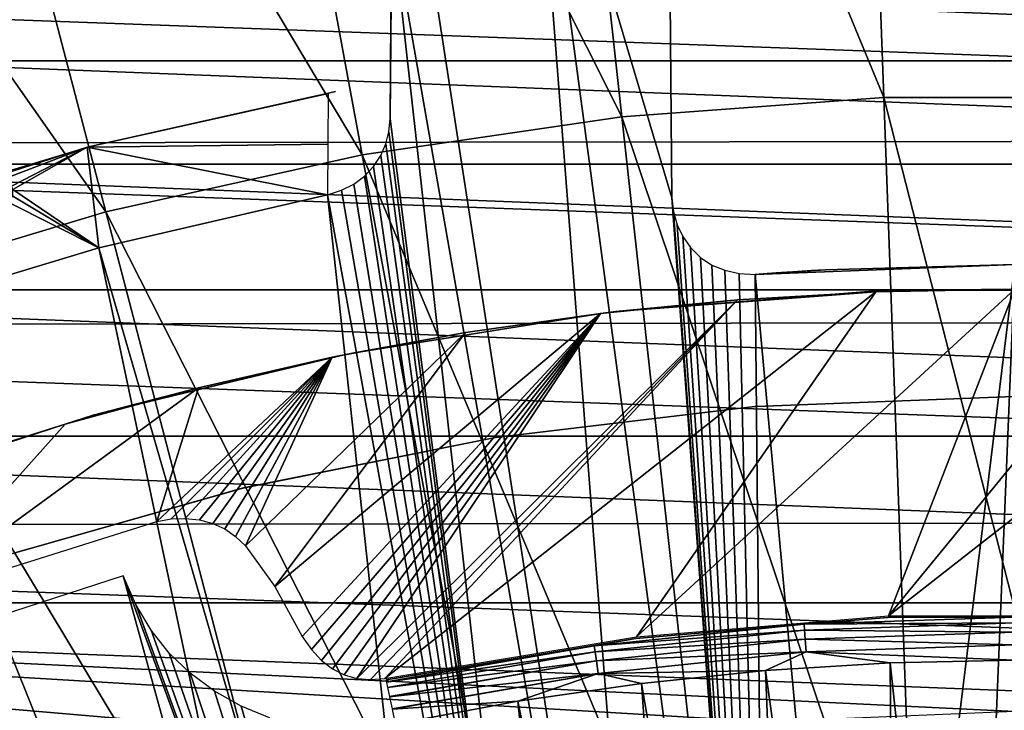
# Model space of a CAD drawing. Header units: millimetres. Extents: x -30.2 to 30.2, y -30.2 to 30.2.
# Tile 97 of 191: x -6.4 to -0.1, y 19.2 to 23.7. Entities that reach past the tile are written whole.
import ezdxf

# ---------------------------------------------------------------- set-up
doc = ezdxf.new("R2010")
doc.units = ezdxf.units.MM
doc.header["$LTSCALE"] = 81.481481
for name, color, linetype in [('1', 7, 'CONTINUOUS'), ('103', 7, 'CONTINUOUS'), ('108', 7, 'CONTINUOUS'), ('110', 7, 'CONTINUOUS'), ('134', 7, 'CONTINUOUS'), ('139', 7, 'CONTINUOUS'), ('168', 7, 'CONTINUOUS'), ('169', 7, 'CONTINUOUS'), ('174', 7, 'CONTINUOUS'), ('177', 7, 'CONTINUOUS'), ('185', 7, 'CONTINUOUS'), ('2', 7, 'CONTINUOUS'), ('27', 7, 'CONTINUOUS'), ('79', 7, 'CONTINUOUS'), ('87', 7, 'CONTINUOUS'), ('99', 7, 'CONTINUOUS')]:
    doc.layers.add(name, color=color, linetype=linetype)

msp = doc.modelspace()

# ---------------------------------------------------------------- linework, layer by layer
at = {"layer": '1', "color": 251, "linetype": 'Continuous', "true_color": 0x4c4c4c}
for points in [[(-14.5787, 22.8761, 4.4), (-12.8019, 23.9135, 4.4), (14.524, 22.9109, 4.4), (-14.5787, 22.8761, 4.4)], [(14.524, 22.9109, 4.4), (-12.8019, 23.9135, 4.4), (12.7446, 23.9442, 4.4), (14.524, 22.9109, 4.4)], [(-16.271, 21.7042, 4.4), (-14.5787, 22.8761, 4.4), (16.218, 21.7441, 4.4), (-16.271, 21.7042, 4.4)], [(16.218, 21.7441, 4.4), (-14.5787, 22.8761, 4.4), (14.524, 22.9109, 4.4), (16.218, 21.7441, 4.4)], [(17.8188, 20.4535, 4.4), (-16.271, 21.7042, 4.4), (16.218, 21.7441, 4.4), (17.8188, 20.4535, 4.4)], [(-17.8692, 20.4093, 4.4), (-16.271, 21.7042, 4.4), (17.8188, 20.4535, 4.4), (-17.8692, 20.4093, 4.4)], [(-19.3602, 19.0004, 4.4), (-17.8692, 20.4093, 4.4), (19.3145, 19.0468, 4.4), (-19.3602, 19.0004, 4.4)], [(19.3145, 19.0468, 4.4), (-17.8692, 20.4093, 4.4), (17.8188, 20.4535, 4.4), (19.3145, 19.0468, 4.4)]]:
    msp.add_3dface(points, dxfattribs=at)
at = {"layer": '103', "color": 251, "linetype": 'Continuous', "true_color": 0x4c4c4c}
for points in [[(-4.0096, 25.6, -209.7641), (-2.2359, 14.117, -221.4064), (-4.0208, 24.3206, -211.028), (-4.0096, 25.6, -209.7641)], [(-4.0096, 25.6, -209.7641), (-3.1268, 25.6, -209.8862), (-2.2359, 14.117, -221.4064), (-4.0096, 25.6, -209.7641)], [(-3.1268, 25.6, -209.8862), (-2.2404, 25.6, -209.9788), (-2.2136, 22.5306, -213.0437), (-3.1268, 25.6, -209.8862)], [(-2.2359, 14.117, -221.4064), (-3.1268, 25.6, -209.8862), (-1.6003, 14.2031, -221.4064), (-2.2359, 14.117, -221.4064)], [(-1.6003, 14.2031, -221.4064), (-3.1268, 25.6, -209.8862), (-2.2136, 22.5306, -213.0437), (-1.6003, 14.2031, -221.4064)], [(-4.0208, 24.3206, -211.028), (-2.867, 14.0025, -221.4064), (-4.032, 23.0399, -212.2912), (-4.0208, 24.3206, -211.028)], [(-2.2359, 14.117, -221.4064), (-2.867, 14.0025, -221.4064), (-4.0208, 24.3206, -211.028), (-2.2359, 14.117, -221.4064)], [(-4.032, 23.0399, -212.2912), (-2.867, 14.0025, -221.4064), (-4.0392, 22.9568, -212.3719), (-4.032, 23.0399, -212.2912)], [(-4.0392, 22.9568, -212.3719), (-2.867, 14.0025, -221.4064), (-4.0592, 22.8786, -212.4456), (-4.0392, 22.9568, -212.3719)], [(-4.0592, 22.8786, -212.4456), (-2.867, 14.0025, -221.4064), (-4.0922, 22.8048, -212.5126), (-4.0592, 22.8786, -212.4456)], [(-4.0922, 22.8048, -212.5126), (-2.867, 14.0025, -221.4064), (-4.1384, 22.7336, -212.5746), (-4.0922, 22.8048, -212.5126)], [(-4.1384, 22.7336, -212.5746), (-2.867, 14.0025, -221.4064), (-4.1965, 22.6701, -212.6266), (-4.1384, 22.7336, -212.5746)], [(-4.265, 22.6194, -212.664), (-2.867, 14.0025, -221.4064), (-4.3447, 22.5794, -212.6884), (-4.265, 22.6194, -212.664)], [(-4.1965, 22.6701, -212.6266), (-2.867, 14.0025, -221.4064), (-4.265, 22.6194, -212.664), (-4.1965, 22.6701, -212.6266)], [(-2.867, 14.0025, -221.4064), (-4.4355, 22.55, -212.7), (-4.3447, 22.5794, -212.6884), (-2.867, 14.0025, -221.4064)], [(-5.9103, 22.2091, -212.7), (-4.4355, 22.55, -212.7), (-3.4924, 13.8598, -221.4064), (-5.9103, 22.2091, -212.7)], [(-3.4924, 13.8598, -221.4064), (-4.4355, 22.55, -212.7), (-2.867, 14.0025, -221.4064), (-3.4924, 13.8598, -221.4064)], [(-2.2038, 22.4396, -213.1354), (-1.6003, 14.2031, -221.4064), (-2.2136, 22.5306, -213.0437), (-2.2038, 22.4396, -213.1354)], [(-2.1805, 22.3561, -213.2208), (-1.6003, 14.2031, -221.4064), (-2.2038, 22.4396, -213.1354), (-2.1805, 22.3561, -213.2208)], [(-2.1439, 22.2803, -213.3), (-1.6003, 14.2031, -221.4064), (-2.1805, 22.3561, -213.2208), (-2.1439, 22.2803, -213.3)], [(-2.0931, 22.2097, -213.3752), (-1.6003, 14.2031, -221.4064), (-2.1439, 22.2803, -213.3), (-2.0931, 22.2097, -213.3752)], [(-7.3595, 21.7718, -212.7), (-5.9103, 22.2091, -212.7), (-4.1107, 13.6891, -221.4064), (-7.3595, 21.7718, -212.7)], [(-4.1107, 13.6891, -221.4064), (-5.9103, 22.2091, -212.7), (-3.4924, 13.8598, -221.4064), (-4.1107, 13.6891, -221.4064)], [(-2.0291, 22.1466, -213.4442), (-1.6003, 14.2031, -221.4064), (-2.0931, 22.2097, -213.3752), (-2.0291, 22.1466, -213.4442)], [(-1.9552, 22.0972, -213.5001), (-1.6003, 14.2031, -221.4064), (-2.0291, 22.1466, -213.4442), (-1.9552, 22.0972, -213.5001)], [(-1.8722, 22.0635, -213.541), (-1.6003, 14.2031, -221.4064), (-1.9552, 22.0972, -213.5001), (-1.8722, 22.0635, -213.541)], [(-1.7791, 22.0432, -213.5688), (-1.6003, 14.2031, -221.4064), (-1.8722, 22.0635, -213.541), (-1.7791, 22.0432, -213.5688)], [(0, 22.1, -213.5838), (-0.9615, 14.2606, -221.4064), (-1.6757, 22.0364, -213.5838), (0, 22.1, -213.5838)], [(-0.3207, 14.2894, -221.4064), (-0.9615, 14.2606, -221.4064), (0, 22.1, -213.5838), (-0.3207, 14.2894, -221.4064)], [(0.3207, 14.2894, -221.4064), (-0.3207, 14.2894, -221.4064), (0, 22.1, -213.5838), (0.3207, 14.2894, -221.4064)], [(-1.6757, 22.0364, -213.5838), (-1.6003, 14.2031, -221.4064), (-1.7791, 22.0432, -213.5688), (-1.6757, 22.0364, -213.5838)], [(-0.9615, 14.2606, -221.4064), (-1.6003, 14.2031, -221.4064), (-1.6757, 22.0364, -213.5838), (-0.9615, 14.2606, -221.4064)], [(-8.7767, 21.2401, -212.7), (-7.3595, 21.7718, -212.7), (-5.3212, 13.2656, -221.4064), (-8.7767, 21.2401, -212.7)], [(-5.3212, 13.2656, -221.4064), (-7.3595, 21.7718, -212.7), (-4.7207, 13.4909, -221.4064), (-5.3212, 13.2656, -221.4064)], [(-4.7207, 13.4909, -221.4064), (-7.3595, 21.7718, -212.7), (-4.1107, 13.6891, -221.4064), (-4.7207, 13.4909, -221.4064)], [(-10.1559, 20.6163, -212.7), (-8.7767, 21.2401, -212.7), (-5.911, 13.0135, -221.4064), (-10.1559, 20.6163, -212.7)], [(-5.911, 13.0135, -221.4064), (-8.7767, 21.2401, -212.7), (-5.3212, 13.2656, -221.4064), (-5.911, 13.0135, -221.4064)], [(-6.4889, 12.7352, -221.4064), (-10.1559, 20.6163, -212.7), (-5.911, 13.0135, -221.4064), (-6.4889, 12.7352, -221.4064)]]:
    msp.add_3dface(points, dxfattribs=at)
at = {"layer": '108', "color": 251, "linetype": 'Continuous', "true_color": 0x4c4c4c}
for points in [[(-2.2404, 25.6, -209.9788), (-2.2404, 25.6, -157.2), (-2.2136, 22.5306, -213.0437), (-2.2404, 25.6, -209.9788)], [(-2.2136, 22.5306, -213.0437), (-2.2404, 25.6, -157.2), (-2.2136, 22.5306, -157.2), (-2.2136, 22.5306, -213.0437)]]:
    msp.add_3dface(points, dxfattribs=at)
at = {"layer": '110', "color": 251, "linetype": 'Continuous', "true_color": 0x4c4c4c}
for points in [[(0, 22.1, -213.5838), (-1.6757, 22.0364, -213.5838), (0, 22.1, -156.7359), (0, 22.1, -213.5838)], [(0, 22.1, -156.7359), (-1.6757, 22.0364, -213.5838), (-1.2215, 22.0662, -156.7359), (0, 22.1, -156.7359)], [(-1.2215, 22.0662, -156.7359), (-1.6757, 22.0364, -213.5838), (-1.3135, 22.0609, -156.7466), (-1.2215, 22.0662, -156.7359)], [(-1.3135, 22.0609, -156.7466), (-1.6757, 22.0364, -213.5838), (-1.397, 22.0558, -156.7722), (-1.3135, 22.0609, -156.7466)], [(-1.397, 22.0558, -156.7722), (-1.6757, 22.0364, -213.5838), (-1.4723, 22.0509, -156.8132), (-1.397, 22.0558, -156.7722)], [(-1.4723, 22.0509, -156.8132), (-1.6757, 22.0364, -213.5838), (-1.5412, 22.0462, -156.8713), (-1.4723, 22.0509, -156.8132)], [(-1.5412, 22.0462, -156.8713), (-1.6757, 22.0364, -213.5838), (-1.5986, 22.0421, -156.9414), (-1.5412, 22.0462, -156.8713)], [(-1.5986, 22.0421, -156.9414), (-1.6757, 22.0364, -213.5838), (-1.6391, 22.0391, -157.0186), (-1.5986, 22.0421, -156.9414)], [(-1.6391, 22.0391, -157.0186), (-1.6757, 22.0364, -213.5838), (-1.6647, 22.0372, -157.1047), (-1.6391, 22.0391, -157.0186)], [(-1.6647, 22.0372, -157.1047), (-1.6757, 22.0364, -213.5838), (-1.6757, 22.0364, -157.2), (-1.6647, 22.0372, -157.1047)]]:
    msp.add_3dface(points, dxfattribs=at)
at = {"layer": '134', "color": 251, "linetype": 'Continuous', "true_color": 0x4c4c4c}
msp.add_3dface([(-4.0208, 24.3206, -211.028), (-4.032, 23.0399, -212.2912), (-4.0263, 23.6907, -139.2), (-4.0208, 24.3206, -211.028)], dxfattribs=at)
at = {"layer": '139', "color": 251, "linetype": 'Continuous', "true_color": 0x4c4c4c}
for points in [[(-2.2404, 25.6, -153.2), (-2.2404, 25.6, -140.2), (-2.2136, 22.5306, -153.2), (-2.2404, 25.6, -153.2)], [(-2.2136, 22.5306, -153.2), (-2.2404, 25.6, -140.2), (-2.2136, 22.5306, -140.2), (-2.2136, 22.5306, -153.2)]]:
    msp.add_3dface(points, dxfattribs=at)
at = {"layer": '168', "color": 251, "linetype": 'Continuous', "true_color": 0x4c4c4c}
for points in [[(-5.7535, 20.0924, -212.2381), (-7.1772, 19.6289, -212.2381), (-3.758, 12.8621, -219.7532), (-5.7535, 20.0924, -212.2381)], [(-5.6733, 19.9076, -212.4383), (-5.7535, 20.0924, -212.2381), (-3.1683, 13.0199, -219.7532), (-5.6733, 19.9076, -212.4383)], [(-3.1683, 13.0199, -219.7532), (-5.7535, 20.0924, -212.2381), (-3.758, 12.8621, -219.7532), (-3.1683, 13.0199, -219.7532)], [(-5.5744, 19.7416, -212.6254), (-5.6733, 19.9076, -212.4383), (-3.1683, 13.0199, -219.7532), (-5.5744, 19.7416, -212.6254)], [(-5.4573, 19.594, -212.7994), (-5.5744, 19.7416, -212.6254), (-3.1683, 13.0199, -219.7532), (-5.4573, 19.594, -212.7994)], [(-8.564, 19.0647, -212.2381), (-5.1837, 13.3468, -218.8331), (-7.1772, 19.6289, -212.2381), (-8.564, 19.0647, -212.2381)], [(-5.1837, 13.3468, -218.8331), (-5.1395, 13.2526, -218.9372), (-7.1772, 19.6289, -212.2381), (-5.1837, 13.3468, -218.8331)], [(-7.1772, 19.6289, -212.2381), (-5.1395, 13.2526, -218.9372), (-4.3399, 12.6776, -219.7532), (-7.1772, 19.6289, -212.2381)], [(-3.758, 12.8621, -219.7532), (-7.1772, 19.6289, -212.2381), (-4.3399, 12.6776, -219.7532), (-3.758, 12.8621, -219.7532)], [(-5.322, 19.4641, -212.9609), (-5.4573, 19.594, -212.7994), (-3.1683, 13.0199, -219.7532), (-5.322, 19.4641, -212.9609)], [(-0.8052, 19.5307, -213.5935), (-1.609, 19.4809, -213.5935), (-0.7563, 13.3785, -219.7532), (-0.8052, 19.5307, -213.5935)], [(0, 19.5473, -213.5935), (-0.8052, 19.5307, -213.5935), (-0.1463, 13.3991, -219.7532), (0, 19.5473, -213.5935)], [(-0.1463, 13.3991, -219.7532), (-0.8052, 19.5307, -213.5935), (-0.7563, 13.3785, -219.7532), (-0.1463, 13.3991, -219.7532)], [(0.4641, 13.3918, -219.7532), (0, 19.5473, -213.5935), (-0.1463, 13.3991, -219.7532), (0.4641, 13.3918, -219.7532)], [(-5.1652, 19.3483, -213.1139), (-5.322, 19.4641, -212.9609), (-3.1683, 13.0199, -219.7532), (-5.1652, 19.3483, -213.1139)], [(-1.609, 19.4809, -213.5935), (-2.41, 19.3981, -213.5935), (-1.3648, 13.3302, -219.7532), (-1.609, 19.4809, -213.5935)], [(-0.7563, 13.3785, -219.7532), (-1.609, 19.4809, -213.5935), (-1.3648, 13.3302, -219.7532), (-0.7563, 13.3785, -219.7532)], [(-2.41, 19.3981, -213.5935), (-3.207, 19.2824, -213.5935), (-1.9705, 13.2542, -219.7532), (-2.41, 19.3981, -213.5935)], [(-1.3648, 13.3302, -219.7532), (-2.41, 19.3981, -213.5935), (-1.9705, 13.2542, -219.7532), (-1.3648, 13.3302, -219.7532)], [(-4.9919, 19.2504, -213.2529), (-5.1652, 19.3483, -213.1139), (-3.1683, 13.0199, -219.7532), (-4.9919, 19.2504, -213.2529)], [(-4.8091, 19.1763, -213.3702), (-4.9919, 19.2504, -213.2529), (-3.1683, 13.0199, -219.7532), (-4.8091, 19.1763, -213.3702)], [(-3.207, 19.2824, -213.5935), (-3.9986, 19.1339, -213.5935), (-2.5721, 13.1507, -219.7532), (-3.207, 19.2824, -213.5935)], [(-1.9705, 13.2542, -219.7532), (-3.207, 19.2824, -213.5935), (-2.5721, 13.1507, -219.7532), (-1.9705, 13.2542, -219.7532)]]:
    msp.add_3dface(points, dxfattribs=at)
at = {"layer": '169', "color": 251, "linetype": 'Continuous', "true_color": 0x4c4c4c}
for points in [[(-2.4461, 19.688, -212.8958), (-1.3604, 19.7793, -213.0502), (-0.8172, 19.8226, -212.8958), (-2.4461, 19.688, -212.8958)], [(-1.3604, 19.7793, -213.0502), (0, 19.8261, -213.0502), (-0.8172, 19.8226, -212.8958), (-1.3604, 19.7793, -213.0502)], [(0, 19.8261, -213.0502), (-1.3604, 19.7793, -213.0502), (0, 19.789, -213.2009), (0, 19.8261, -213.0502)], [(-0.8172, 19.8226, -212.8958), (0, 19.8261, -213.0502), (0.8172, 19.8226, -212.8958), (-0.8172, 19.8226, -212.8958)], [(-2.7144, 19.6394, -213.0502), (-1.3604, 19.7793, -213.0502), (-2.4461, 19.688, -212.8958), (-2.7144, 19.6394, -213.0502)], [(-1.3604, 19.7793, -213.0502), (-2.7144, 19.6394, -213.0502), (-1.3579, 19.7423, -213.2009), (-1.3604, 19.7793, -213.0502)], [(0, 19.789, -213.2009), (-1.3604, 19.7793, -213.0502), (-1.3579, 19.7423, -213.2009), (0, 19.789, -213.2009)], [(0, 19.789, -213.2009), (-1.3579, 19.7423, -213.2009), (0, 19.729, -213.344), (0, 19.789, -213.2009)], [(-1.3579, 19.7423, -213.2009), (-2.7144, 19.6394, -213.0502), (-2.7093, 19.6026, -213.2009), (-1.3579, 19.7423, -213.2009)], [(-1.3579, 19.7423, -213.2009), (-2.7093, 19.6026, -213.2009), (-1.3537, 19.6825, -213.344), (-1.3579, 19.7423, -213.2009)], [(0, 19.729, -213.344), (-1.3579, 19.7423, -213.2009), (-1.3537, 19.6825, -213.344), (0, 19.729, -213.344)], [(0, 19.729, -213.344), (-1.3537, 19.6825, -213.344), (0, 19.6476, -213.476), (0, 19.729, -213.344)], [(-4.0583, 19.4199, -212.8958), (-2.7144, 19.6394, -213.0502), (-2.4461, 19.688, -212.8958), (-4.0583, 19.4199, -212.8958)], [(-4.0557, 19.4073, -213.047), (-2.7144, 19.6394, -213.0502), (-4.0583, 19.4199, -212.8958), (-4.0557, 19.4073, -213.047)], [(-4.0556, 19.4068, -213.0502), (-2.7144, 19.6394, -213.0502), (-4.0557, 19.4073, -213.047), (-4.0556, 19.4068, -213.0502)], [(-2.7144, 19.6394, -213.0502), (-4.0556, 19.4068, -213.0502), (-2.7093, 19.6026, -213.2009), (-2.7144, 19.6394, -213.0502)], [(-1.3537, 19.6825, -213.344), (-2.7093, 19.6026, -213.2009), (-2.7011, 19.5432, -213.344), (-1.3537, 19.6825, -213.344)], [(-1.3537, 19.6825, -213.344), (-2.7011, 19.5432, -213.344), (-1.3482, 19.6013, -213.476), (-1.3537, 19.6825, -213.344)], [(0, 19.6476, -213.476), (-1.3537, 19.6825, -213.344), (-1.3482, 19.6013, -213.476), (0, 19.6476, -213.476)], [(0, 19.5473, -213.5935), (0, 19.6476, -213.476), (-1.3482, 19.6013, -213.476), (0, 19.5473, -213.5935)], [(-2.7093, 19.6026, -213.2009), (-4.0556, 19.4068, -213.0502), (-4.0483, 19.3718, -213.1969), (-2.7093, 19.6026, -213.2009)], [(-4.048, 19.3705, -213.2008), (-2.7093, 19.6026, -213.2009), (-4.0483, 19.3718, -213.1969), (-4.048, 19.3705, -213.2008)], [(-2.7093, 19.6026, -213.2009), (-4.048, 19.3705, -213.2008), (-2.7011, 19.5432, -213.344), (-2.7093, 19.6026, -213.2009)], [(-1.3482, 19.6013, -213.476), (-2.7011, 19.5432, -213.344), (-2.69, 19.4626, -213.476), (-1.3482, 19.6013, -213.476)], [(-1.609, 19.4809, -213.5935), (-1.3482, 19.6013, -213.476), (-2.69, 19.4626, -213.476), (-1.609, 19.4809, -213.5935)], [(-1.609, 19.4809, -213.5935), (-0.8052, 19.5307, -213.5935), (-1.3482, 19.6013, -213.476), (-1.609, 19.4809, -213.5935)], [(-0.8052, 19.5307, -213.5935), (0, 19.5473, -213.5935), (-1.3482, 19.6013, -213.476), (-0.8052, 19.5307, -213.5935)], [(-2.7011, 19.5432, -213.344), (-4.048, 19.3705, -213.2008), (-4.036, 19.3129, -213.3417), (-2.7011, 19.5432, -213.344)], [(-4.0357, 19.3118, -213.344), (-2.7011, 19.5432, -213.344), (-4.036, 19.3129, -213.3417), (-4.0357, 19.3118, -213.344)], [(-2.7011, 19.5432, -213.344), (-4.0357, 19.3118, -213.344), (-2.69, 19.4626, -213.476), (-2.7011, 19.5432, -213.344)], [(-2.69, 19.4626, -213.476), (-4.0357, 19.3118, -213.344), (-4.0193, 19.233, -213.4749), (-2.69, 19.4626, -213.476)], [(-4.0191, 19.2322, -213.476), (-2.69, 19.4626, -213.476), (-4.0193, 19.233, -213.4749), (-4.0191, 19.2322, -213.476)], [(-3.207, 19.2824, -213.5935), (-2.69, 19.4626, -213.476), (-4.0191, 19.2322, -213.476), (-3.207, 19.2824, -213.5935)], [(-3.207, 19.2824, -213.5935), (-2.41, 19.3981, -213.5935), (-2.69, 19.4626, -213.476), (-3.207, 19.2824, -213.5935)], [(-2.41, 19.3981, -213.5935), (-1.609, 19.4809, -213.5935), (-2.69, 19.4626, -213.476), (-2.41, 19.3981, -213.5935)], [(-3.9986, 19.1339, -213.5935), (-3.207, 19.2824, -213.5935), (-4.0191, 19.2322, -213.476), (-3.9986, 19.1339, -213.5935)]]:
    msp.add_3dface(points, dxfattribs=at)
at = {"layer": '174', "color": 251, "linetype": 'Continuous', "true_color": 0x4c4c4c}
for points in [[(-0.8972, 21.925, -211.7), (-1.7902, 21.8723, -211.7), (-4.0659, 19.4302, -211.7), (-0.8972, 21.925, -211.7)], [(-2.442, 19.6989, -211.7), (-0.8972, 21.925, -211.7), (-4.0659, 19.4302, -211.7), (-2.442, 19.6989, -211.7)], [(0, 21.9425, -211.7), (-0.8972, 21.925, -211.7), (-2.442, 19.6989, -211.7), (0, 21.9425, -211.7)], [(-0.8151, 19.8332, -211.7), (0, 21.9425, -211.7), (-2.442, 19.6989, -211.7), (-0.8151, 19.8332, -211.7)], [(0.8972, 21.925, -211.7), (0, 21.9425, -211.7), (-0.8151, 19.8332, -211.7), (0.8972, 21.925, -211.7)], [(1.7902, 21.8723, -211.7), (0.8972, 21.925, -211.7), (-0.8151, 19.8332, -211.7), (1.7902, 21.8723, -211.7)], [(-1.7902, 21.8723, -211.7), (-2.6745, 21.7845, -211.7), (-4.2465, 19.4306, -211.7), (-1.7902, 21.8723, -211.7)], [(-4.1591, 19.4228, -211.7), (-1.7902, 21.8723, -211.7), (-4.2465, 19.4306, -211.7), (-4.1591, 19.4228, -211.7)], [(-4.0659, 19.4302, -211.7), (-1.7902, 21.8723, -211.7), (-4.1591, 19.4228, -211.7), (-4.0659, 19.4302, -211.7)], [(0.8151, 19.8332, -211.7), (1.7902, 21.8723, -211.7), (-0.8151, 19.8332, -211.7), (0.8151, 19.8332, -211.7)], [(-2.6745, 21.7845, -211.7), (-3.5458, 21.6615, -211.7), (-4.7747, 20.0221, -211.7), (-2.6745, 21.7845, -211.7)], [(-4.5982, 19.7005, -211.7), (-2.6745, 21.7845, -211.7), (-4.7747, 20.0221, -211.7), (-4.5982, 19.7005, -211.7)], [(-4.5393, 19.6158, -211.7), (-2.6745, 21.7845, -211.7), (-4.5982, 19.7005, -211.7), (-4.5393, 19.6158, -211.7)], [(-4.4746, 19.5465, -211.7), (-2.6745, 21.7845, -211.7), (-4.5393, 19.6158, -211.7), (-4.4746, 19.5465, -211.7)], [(-4.4043, 19.4925, -211.7), (-2.6745, 21.7845, -211.7), (-4.4746, 19.5465, -211.7), (-4.4043, 19.4925, -211.7)], [(-4.3283, 19.4539, -211.7), (-2.6745, 21.7845, -211.7), (-4.4043, 19.4925, -211.7), (-4.3283, 19.4539, -211.7)], [(-4.2465, 19.4306, -211.7), (-2.6745, 21.7845, -211.7), (-4.3283, 19.4539, -211.7), (-4.2465, 19.4306, -211.7)], [(-3.5458, 21.6615, -211.7), (-4.406, 21.5025, -211.7), (-4.9653, 20.2855, -211.7), (-3.5458, 21.6615, -211.7)], [(-4.7747, 20.0221, -211.7), (-3.5458, 21.6615, -211.7), (-4.9653, 20.2855, -211.7), (-4.7747, 20.0221, -211.7)], [(-4.406, 21.5025, -211.7), (-5.2678, 21.3053, -211.7), (-5.5362, 20.4416, -211.7), (-4.406, 21.5025, -211.7)], [(-5.4454, 20.459, -211.7), (-4.406, 21.5025, -211.7), (-5.5362, 20.4416, -211.7), (-5.4454, 20.459, -211.7)], [(-5.3536, 20.4626, -211.7), (-4.406, 21.5025, -211.7), (-5.4454, 20.459, -211.7), (-5.3536, 20.4626, -211.7)], [(-5.2606, 20.4523, -211.7), (-4.406, 21.5025, -211.7), (-5.3536, 20.4626, -211.7), (-5.2606, 20.4523, -211.7)], [(-5.1762, 20.43, -211.7), (-4.406, 21.5025, -211.7), (-5.2606, 20.4523, -211.7), (-5.1762, 20.43, -211.7)], [(-5.0988, 20.3948, -211.7), (-4.406, 21.5025, -211.7), (-5.1762, 20.43, -211.7), (-5.0988, 20.3948, -211.7)], [(-5.0285, 20.3467, -211.7), (-4.406, 21.5025, -211.7), (-5.0988, 20.3948, -211.7), (-5.0285, 20.3467, -211.7)], [(-4.9653, 20.2855, -211.7), (-4.406, 21.5025, -211.7), (-5.0285, 20.3467, -211.7), (-4.9653, 20.2855, -211.7)], [(-5.2678, 21.3053, -211.7), (-6.1281, 21.0714, -211.7), (-7.1432, 19.9368, -211.7), (-5.2678, 21.3053, -211.7)], [(-5.5362, 20.4416, -211.7), (-5.2678, 21.3053, -211.7), (-7.1432, 19.9368, -211.7), (-5.5362, 20.4416, -211.7)], [(-6.1281, 21.0714, -211.7), (-6.9827, 20.8021, -211.7), (-7.1432, 19.9368, -211.7), (-6.1281, 21.0714, -211.7)]]:
    msp.add_3dface(points, dxfattribs=at)
at = {"layer": '177', "color": 251, "linetype": 'Continuous', "true_color": 0x4c4c4c}
for points in [[(-2.5756, 21.7983, -124.7), (-0.8972, 21.925, -211.7), (-0.8603, 21.9331, -124.7), (-2.5756, 21.7983, -124.7)], [(-1.7902, 21.8723, -211.7), (-0.8972, 21.925, -211.7), (-2.5756, 21.7983, -124.7), (-1.7902, 21.8723, -211.7)], [(-0.8972, 21.925, -211.7), (0, 21.9425, -211.7), (-0.8603, 21.9331, -124.7), (-0.8972, 21.925, -211.7)], [(-0.8603, 21.9331, -124.7), (0, 21.9425, -211.7), (0.8603, 21.9331, -124.7), (-0.8603, 21.9331, -124.7)], [(-2.6745, 21.7845, -211.7), (-1.7902, 21.8723, -211.7), (-2.5756, 21.7983, -124.7), (-2.6745, 21.7845, -211.7)], [(-4.2751, 21.5296, -124.7), (-2.6745, 21.7845, -211.7), (-2.5756, 21.7983, -124.7), (-4.2751, 21.5296, -124.7)], [(-3.5458, 21.6615, -211.7), (-2.6745, 21.7845, -211.7), (-4.2751, 21.5296, -124.7), (-3.5458, 21.6615, -211.7)], [(-4.406, 21.5025, -211.7), (-3.5458, 21.6615, -211.7), (-4.2751, 21.5296, -124.7), (-4.406, 21.5025, -211.7)], [(-5.9484, 21.1286, -124.7), (-4.406, 21.5025, -211.7), (-4.2751, 21.5296, -124.7), (-5.9484, 21.1286, -124.7)], [(-5.2678, 21.3053, -211.7), (-4.406, 21.5025, -211.7), (-5.9484, 21.1286, -124.7), (-5.2678, 21.3053, -211.7)], [(-6.1281, 21.0714, -211.7), (-5.2678, 21.3053, -211.7), (-5.9484, 21.1286, -124.7), (-6.1281, 21.0714, -211.7)], [(-7.5851, 20.5977, -124.7), (-6.1281, 21.0714, -211.7), (-5.9484, 21.1286, -124.7), (-7.5851, 20.5977, -124.7)], [(-6.9827, 20.8021, -211.7), (-6.1281, 21.0714, -211.7), (-7.5851, 20.5977, -124.7), (-6.9827, 20.8021, -211.7)]]:
    msp.add_3dface(points, dxfattribs=at)
at = {"layer": '185', "color": 251, "linetype": 'Continuous', "true_color": 0x4c4c4c}
for points in [[(-1.5986, 22.0421, -139.9414), (-1.5412, 22.0462, -139.8713), (-1.5981, 22.0421, -153.4594), (-1.5986, 22.0421, -139.9414)], [(-1.5981, 22.0421, -153.4594), (-1.5412, 22.0462, -139.8713), (-1.5406, 22.0462, -153.5294), (-1.5981, 22.0421, -153.4594)], [(-1.5412, 22.0462, -139.8713), (-1.4723, 22.0509, -139.8132), (-1.5406, 22.0462, -153.5294), (-1.5412, 22.0462, -139.8713)], [(-1.5406, 22.0462, -153.5294), (-1.4723, 22.0509, -139.8132), (-1.4715, 22.051, -153.5873), (-1.5406, 22.0462, -153.5294)], [(-1.4723, 22.0509, -139.8132), (-1.397, 22.0558, -139.7722), (-1.4715, 22.051, -153.5873), (-1.4723, 22.0509, -139.8132)], [(-1.4715, 22.051, -153.5873), (-1.397, 22.0558, -139.7722), (-1.3963, 22.0558, -153.6281), (-1.4715, 22.051, -153.5873)], [(-1.397, 22.0558, -139.7722), (-1.3135, 22.0609, -139.7466), (-1.3963, 22.0558, -153.6281), (-1.397, 22.0558, -139.7722)], [(-1.3963, 22.0558, -153.6281), (-1.3135, 22.0609, -139.7466), (-1.3131, 22.061, -153.6536), (-1.3963, 22.0558, -153.6281)], [(-1.3135, 22.0609, -139.7466), (-1.2215, 22.0662, -139.7359), (-1.3131, 22.061, -153.6536), (-1.3135, 22.0609, -139.7466)], [(-1.3131, 22.061, -153.6536), (-1.2215, 22.0662, -139.7359), (-1.2215, 22.0662, -153.6641), (-1.3131, 22.061, -153.6536)], [(-1.2215, 22.0662, -139.7359), (0, 22.1, -139.7359), (-1.2215, 22.0662, -153.6641), (-1.2215, 22.0662, -139.7359)], [(-1.2215, 22.0662, -153.6641), (0, 22.1, -139.7359), (0, 22.1, -153.6641), (-1.2215, 22.0662, -153.6641)], [(-1.6757, 22.0364, -140.2), (-1.6647, 22.0372, -140.1047), (-1.6757, 22.0364, -153.2), (-1.6757, 22.0364, -140.2)], [(-1.6757, 22.0364, -153.2), (-1.6647, 22.0372, -140.1047), (-1.6646, 22.0372, -153.2957), (-1.6757, 22.0364, -153.2)], [(-1.6647, 22.0372, -140.1047), (-1.6391, 22.0391, -140.0186), (-1.6646, 22.0372, -153.2957), (-1.6647, 22.0372, -140.1047)], [(-1.6646, 22.0372, -153.2957), (-1.6391, 22.0391, -140.0186), (-1.6388, 22.0392, -153.3821), (-1.6646, 22.0372, -153.2957)], [(-1.6391, 22.0391, -140.0186), (-1.5986, 22.0421, -139.9414), (-1.6388, 22.0392, -153.3821), (-1.6391, 22.0391, -140.0186)], [(-1.6388, 22.0392, -153.3821), (-1.5986, 22.0421, -139.9414), (-1.5981, 22.0421, -153.4594), (-1.6388, 22.0392, -153.3821)]]:
    msp.add_3dface(points, dxfattribs=at)
at = {"layer": '2', "color": 251, "linetype": 'Continuous', "true_color": 0x4c4c4c}
for points in [[(-1.0578, 28.9428, 6.0125), (-3.1676, 28.7884, 6.0125), (-0.8471, 23.1781, 6.367), (-1.0578, 28.9428, 6.0125)], [(1.0578, 28.9428, 6.0125), (-1.0578, 28.9428, 6.0125), (0.8471, 23.1781, 6.367), (1.0578, 28.9428, 6.0125)], [(0.8471, 23.1781, 6.367), (-1.0578, 28.9428, 6.0125), (-0.8471, 23.1781, 6.367), (0.8471, 23.1781, 6.367)], [(-3.1676, 28.7884, 6.0125), (-5.2606, 28.4804, 6.0125), (-2.5367, 23.0544, 6.367), (-3.1676, 28.7884, 6.0125)], [(-0.8471, 23.1781, 6.367), (-3.1676, 28.7884, 6.0125), (-2.5367, 23.0544, 6.367), (-0.8471, 23.1781, 6.367)], [(-5.2606, 28.4804, 6.0125), (-7.3255, 28.0204, 6.0125), (-4.2128, 22.8077, 6.367), (-5.2606, 28.4804, 6.0125)], [(-2.5367, 23.0544, 6.367), (-5.2606, 28.4804, 6.0125), (-4.2128, 22.8077, 6.367), (-2.5367, 23.0544, 6.367)], [(-7.3255, 28.0204, 6.0125), (-9.3513, 27.4109, 6.0125), (-5.8664, 22.4394, 6.367), (-7.3255, 28.0204, 6.0125)], [(-4.2128, 22.8077, 6.367), (-7.3255, 28.0204, 6.0125), (-5.8664, 22.4394, 6.367), (-4.2128, 22.8077, 6.367)], [(-5.8664, 22.4394, 6.367), (-9.3513, 27.4109, 6.0125), (-7.4887, 21.9513, 6.367), (-5.8664, 22.4394, 6.367)], [(-0.8471, 23.1781, 6.367), (-2.5367, 23.0544, 6.367), (-0.6354, 17.3859, 6.644), (-0.8471, 23.1781, 6.367)], [(0.8471, 23.1781, 6.367), (-0.8471, 23.1781, 6.367), (0.6354, 17.3859, 6.644), (0.8471, 23.1781, 6.367)], [(-0.8471, 23.1781, 6.367), (-0.6354, 17.3859, 6.644), (0.6354, 17.3859, 6.644), (-0.8471, 23.1781, 6.367)], [(-2.5367, 23.0544, 6.367), (-4.2128, 22.8077, 6.367), (-1.9028, 17.2931, 6.644), (-2.5367, 23.0544, 6.367)], [(-2.5367, 23.0544, 6.367), (-1.9028, 17.2931, 6.644), (-0.6354, 17.3859, 6.644), (-2.5367, 23.0544, 6.367)], [(-4.2128, 22.8077, 6.367), (-5.8664, 22.4394, 6.367), (-3.16, 17.1081, 6.644), (-4.2128, 22.8077, 6.367)], [(-4.2128, 22.8077, 6.367), (-3.16, 17.1081, 6.644), (-1.9028, 17.2931, 6.644), (-4.2128, 22.8077, 6.367)], [(-5.8664, 22.4394, 6.367), (-7.4887, 21.9513, 6.367), (-4.4004, 16.8318, 6.644), (-5.8664, 22.4394, 6.367)], [(-5.8664, 22.4394, 6.367), (-4.4004, 16.8318, 6.644), (-3.16, 17.1081, 6.644), (-5.8664, 22.4394, 6.367)], [(-7.4887, 21.9513, 6.367), (-9.0711, 21.3461, 6.367), (-5.6173, 16.4657, 6.644), (-7.4887, 21.9513, 6.367)], [(-7.4887, 21.9513, 6.367), (-5.6173, 16.4657, 6.644), (-4.4004, 16.8318, 6.644), (-7.4887, 21.9513, 6.367)], [(-9.0711, 21.3461, 6.367), (-6.8042, 16.0117, 6.644), (-5.6173, 16.4657, 6.644), (-9.0711, 21.3461, 6.367)]]:
    msp.add_3dface(points, dxfattribs=at)
at = {"layer": '27', "color": 251, "linetype": 'Continuous', "true_color": 0x4c4c4c}
for points in [[(-7.5832, 24.7206, -136), (-5.793, 25.2003, -136), (-7.6072, 23.4162, -136), (-7.5832, 24.7206, -136)], [(-7.6072, 23.4162, -136), (-5.793, 25.2003, -136), (-5.7484, 23.9403, -136), (-7.6072, 23.4162, -136)]]:
    msp.add_3dface(points, dxfattribs=at)
at = {"layer": '79', "color": 251, "linetype": 'Continuous', "true_color": 0x4c4c4c}
for points in [[(-5.7469, 23.9409, -120), (7.6088, 23.4155, -120), (-7.6088, 23.4155, -120), (-5.7469, 23.9409, -120)], [(5.7469, 23.9409, -120), (7.6088, 23.4155, -120), (-5.7469, 23.9409, -120), (5.7469, 23.9409, -120)], [(-7.6088, 23.4155, -120), (9.421, 22.7472, -120), (-9.421, 22.7472, -120), (-7.6088, 23.4155, -120)], [(7.6088, 23.4155, -120), (9.421, 22.7472, -120), (-7.6088, 23.4155, -120), (7.6088, 23.4155, -120)], [(-9.421, 22.7472, -120), (11.1784, 21.9368, -120), (-11.1784, 21.9368, -120), (-9.421, 22.7472, -120)], [(9.421, 22.7472, -120), (11.1784, 21.9368, -120), (-9.421, 22.7472, -120), (9.421, 22.7472, -120)], [(-11.1784, 21.9368, -120), (12.8633, 20.9934, -120), (-12.8633, 20.9934, -120), (-11.1784, 21.9368, -120)], [(11.1784, 21.9368, -120), (12.8633, 20.9934, -120), (-11.1784, 21.9368, -120), (11.1784, 21.9368, -120)], [(-12.8633, 20.9934, -120), (14.4727, 19.9179, -120), (-14.4727, 19.9179, -120), (-12.8633, 20.9934, -120)], [(12.8633, 20.9934, -120), (14.4727, 19.9179, -120), (-12.8633, 20.9934, -120), (12.8633, 20.9934, -120)], [(-14.4727, 19.9179, -120), (-3.1914, 18.9497, -120), (-15.989, 18.7227, -120), (-14.4727, 19.9179, -120)], [(0, 19.2166, -120), (-1.6004, 19.15, -120), (-14.4727, 19.9179, -120), (0, 19.2166, -120)], [(15.989, 18.7227, -120), (0, 19.2166, -120), (-14.4727, 19.9179, -120), (15.989, 18.7227, -120)], [(-1.6004, 19.15, -120), (-3.1914, 18.9497, -120), (-14.4727, 19.9179, -120), (-1.6004, 19.15, -120)], [(14.4727, 19.9179, -120), (15.989, 18.7227, -120), (-14.4727, 19.9179, -120), (14.4727, 19.9179, -120)]]:
    msp.add_3dface(points, dxfattribs=at)
at = {"layer": '87', "color": 250, "linetype": 'Continuous', "true_color": 0x333333}
for points in [[(-1.6796, 21.1835, -126.0221), (-0.0065, 21.25, -126.0221), (-1.6674, 21.1845, -121.0221), (-1.6796, 21.1835, -126.0221)], [(-1.6674, 21.1845, -121.0221), (-0.0065, 21.25, -126.0221), (0.0065, 21.25, -121.0221), (-1.6674, 21.1845, -121.0221)], [(-3.3418, 20.9856, -126.0221), (-1.6796, 21.1835, -126.0221), (-3.3319, 20.9872, -121.0221), (-3.3418, 20.9856, -126.0221)], [(-3.3319, 20.9872, -121.0221), (-1.6796, 21.1835, -126.0221), (-1.6674, 21.1845, -121.0221), (-3.3319, 20.9872, -121.0221)], [(-4.9831, 20.6575, -126.0221), (-3.3418, 20.9856, -126.0221), (-4.9767, 20.659, -121.0221), (-4.9831, 20.6575, -126.0221)], [(-4.9767, 20.659, -121.0221), (-3.3418, 20.9856, -126.0221), (-3.3319, 20.9872, -121.0221), (-4.9767, 20.659, -121.0221)], [(-6.5934, 20.2012, -126.0221), (-4.9831, 20.6575, -126.0221), (-6.5917, 20.2018, -121.0221), (-6.5934, 20.2012, -126.0221)], [(-6.5917, 20.2018, -121.0221), (-4.9831, 20.6575, -126.0221), (-4.9767, 20.659, -121.0221), (-6.5917, 20.2018, -121.0221)]]:
    msp.add_3dface(points, dxfattribs=at)
at = {"layer": '99', "color": 251, "linetype": 'Continuous', "true_color": 0x4c4c4c}
for points in [[(-4.3843, 23.2175, -138.7), (-4.4203, 23.2085, -138.9466), (-5.9871, 22.8567, -138.7), (-4.3843, 23.2175, -138.7)], [(-4.4203, 23.2085, -138.9466), (-4.4324, 23.2039, -139.1956), (-5.9871, 22.8567, -138.7), (-4.4203, 23.2085, -138.9466)], [(-4.4324, 23.2039, -139.1956), (-4.434, 22.8771, -175.9462), (-5.9871, 22.8567, -138.7), (-4.4324, 23.2039, -139.1956)], [(-4.4355, 22.55, -212.7), (-5.9871, 22.8567, -138.7), (-4.434, 22.8771, -175.9462), (-4.4355, 22.55, -212.7)], [(-5.9871, 22.8567, -138.7), (-6.523, 22.6853, -141.3791), (-7.5611, 22.3854, -138.7), (-5.9871, 22.8567, -138.7)], [(-6.499, 22.6626, -144.6275), (-6.523, 22.6853, -141.3791), (-5.9871, 22.8567, -138.7), (-6.499, 22.6626, -144.6275)], [(-6.4753, 22.6054, -151.6825), (-6.499, 22.6626, -144.6275), (-5.9871, 22.8567, -138.7), (-6.4753, 22.6054, -151.6825)], [(-6.4658, 22.5851, -154.2173), (-6.4753, 22.6054, -151.6825), (-5.9871, 22.8567, -138.7), (-6.4658, 22.5851, -154.2173)], [(-5.9103, 22.2091, -212.7), (-6.4658, 22.5851, -154.2173), (-5.9871, 22.8567, -138.7), (-5.9103, 22.2091, -212.7)], [(-4.4355, 22.55, -212.7), (-5.9103, 22.2091, -212.7), (-5.9871, 22.8567, -138.7), (-4.4355, 22.55, -212.7)], [(-6.4661, 22.5413, -159.0296), (-6.4658, 22.5851, -154.2173), (-5.9103, 22.2091, -212.7), (-6.4661, 22.5413, -159.0296)], [(-7.3595, 21.7718, -212.7), (-6.5002, 22.5043, -162.0206), (-5.9103, 22.2091, -212.7), (-7.3595, 21.7718, -212.7)], [(-6.5002, 22.5043, -162.0206), (-6.4661, 22.5413, -159.0296), (-5.9103, 22.2091, -212.7), (-6.5002, 22.5043, -162.0206)]]:
    msp.add_3dface(points, dxfattribs=at)

doc.saveas('drawing.dxf')
